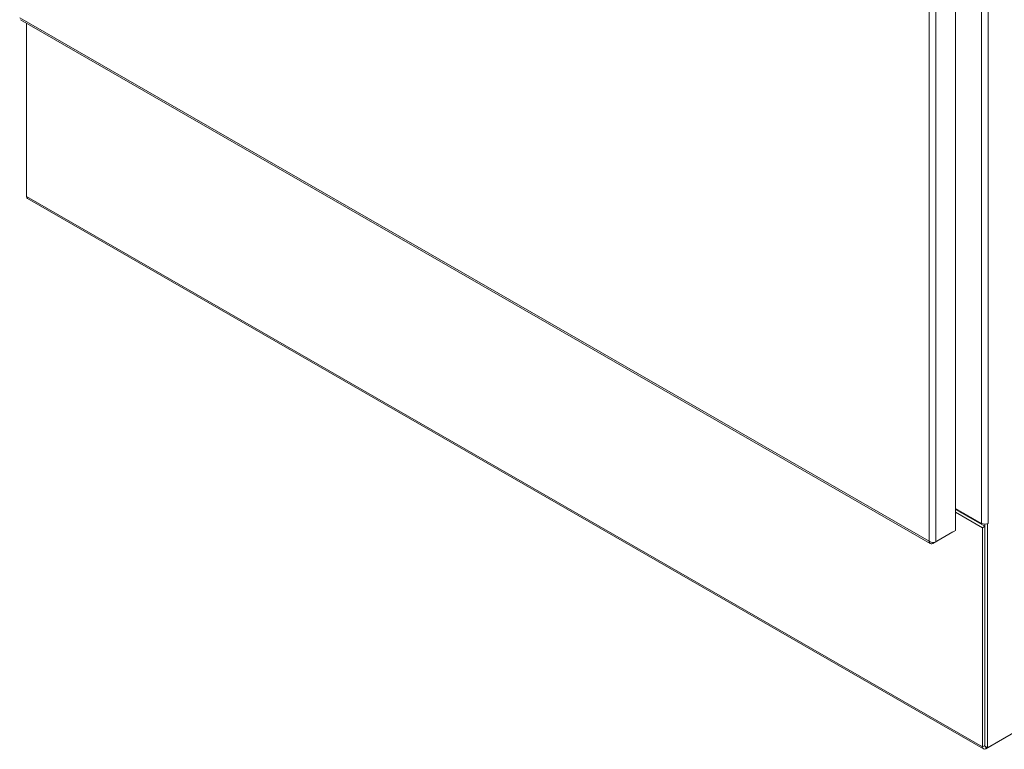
# Model space of a CAD drawing. Header units: inches. Extents: x 3 to 422, y 9 to 266.
# Tile 25 of 41: x 364 to 386, y 110 to 126. Entities that reach past the tile are written whole.
import ezdxf

# ---------------------------------------------------------------- set-up
doc = ezdxf.new("R2010")
doc.units = ezdxf.units.IN
doc.header["$LTSCALE"] = 25
doc.header["$MEASUREMENT"] = 0
doc.layers.add('Visible (ANSI)', color=7, linetype='Continuous', lineweight=5)
doc.layers.add('Visible Narrow (ANSI)', color=7, linetype='Continuous', lineweight=5)

msp = doc.modelspace()

# ---------------------------------------------------------------- linework, layer by layer
at = {"layer": 'Visible (ANSI)'}
for p, q in [((384.568, 149.0783), (384.568, 114.7307)), ((363.8493, 126.0464), (384.0064, 114.4387)), ((363.9853, 122.1299), (363.9853, 125.9681)), ((385.1834, 109.8874), (364.007, 122.0821)), ((385.2722, 109.9139), (399.3776, 118.0367)), ((399.3224, 118.0046), (385.2354, 109.8925)), ((385.1434, 114.8852), (384.568, 115.2165)), ((384.568, 115.195), (385.217, 114.8213)), ((385.1618, 114.7895), (384.568, 115.1314)), ((385.217, 114.8213), (385.1618, 114.7895)), ((385.1618, 114.7895), (385.1618, 109.9352)), ((385.217, 114.8676), (385.217, 109.9457)), ((385.217, 114.8213), (385.217, 109.967)), ((385.2722, 114.8745), (385.2697, 114.8759)), ((385.2907, 114.8851), (385.2722, 114.8745)), ((385.2722, 114.8745), (385.2722, 109.9139)), ((385.2906, 114.8852), (385.2907, 114.8853)), ((385.2906, 114.8852), (385.2907, 114.8851)), ((385.2907, 114.8853), (385.2907, 114.8851)), ((384.0643, 114.4404), (384.5063, 114.6949)), ((384.568, 114.7307), (384.1261, 114.4762)), ((384.5063, 114.6952), (384.5063, 114.6949)), ((384.0643, 114.4649), (384.0643, 114.4404)), ((385.2722, 109.9139), (385.217, 109.9457))]:
    msp.add_line(p, q, dxfattribs=at)
for centre, major_axis, ratio, start_param, end_param in [((364.059, 122.1723), (-0.052, -0.0902), 0.5780931, 5.4958534, 6.2831853), ((385.217, 114.9276), (-0.1041, 0), 0.5758617, 0.7853982, 2.3561945), ((385.2354, 109.9776), (-0.052, -0.0902), 0.5780931, 5.4958534, 7.0666498)]:
    msp.add_ellipse(centre, major_axis=major_axis, ratio=ratio, start_param=start_param, end_param=end_param, dxfattribs=at)
for points in [[(383.9788, 114.49), (383.9815, 114.4587), (383.9987, 114.4364), (384.0237, 114.4329), (384.0361, 114.4311), (384.0502, 114.4338), (384.0643, 114.4404)], [(384.1261, 114.4762), (384.1003, 114.4644), (384.0605, 114.4614), (384.0253, 114.4699), (384.0078, 114.4741), (383.9916, 114.4811), (383.9788, 114.49)]]:
    msp.add_open_spline(points, degree=3, knots=[0, 0, 0, 0, 1.04908, 1.04908, 1.04908, 1.5707963, 1.5707963, 1.5707963, 1.5707963], dxfattribs=at)
at = {"layer": 'Visible Narrow (ANSI)'}
for p, q in [((383.9788, 114.49), (383.9788, 148.81)), ((384.1261, 148.8237), (384.1261, 114.4762)), ((385.1434, 114.8852), (385.1434, 148.5239)), ((385.2906, 148.5239), (385.2906, 114.8852)), ((363.8336, 126.0908), (383.9788, 114.49)), ((363.9853, 122.1299), (385.1618, 109.9352)), ((385.1618, 109.9352), (385.217, 109.967)), ((385.2354, 109.9351), (385.2354, 109.8925))]:
    msp.add_line(p, q, dxfattribs=at)

doc.saveas('drawing.dxf')
